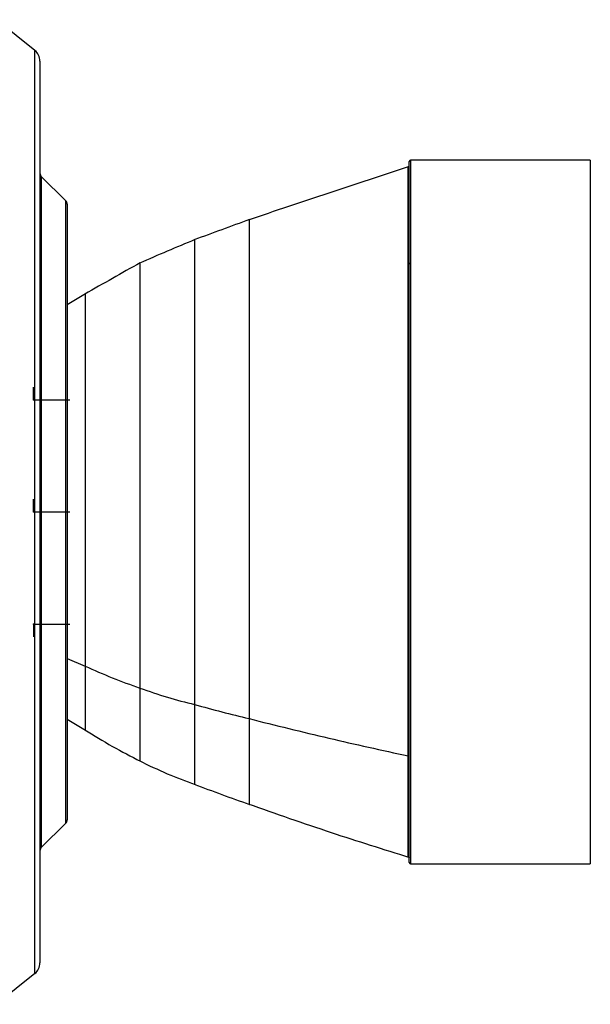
# Model space of a CAD drawing. Header units: millimetres. Extents: x -98 to 190, y -122 to 122.
# Tile 17 of 17: x 64 to 190, y -109 to 109. Entities that reach past the tile are written whole.
import ezdxf

# ---------------------------------------------------------------- set-up
doc = ezdxf.new("R2010")
doc.units = ezdxf.units.MM
doc.header["$PDSIZE"] = -1

msp = doc.modelspace()

# ---------------------------------------------------------------- linework, layer by layer
at = {"color": 7, "linetype": 'Continuous', "lineweight": 25}
for p, q in [((67.47, 101.9), (58.96, 108.71)), ((67.47, -101.9), (67.47, 101.9)), ((68.6, 99.56), (68.6, -99.56)), ((150.2, -77.4), (150.2, 77.4)), ((190.2, 77.7), (150.5, 77.7)), ((150.5, 77.7), (150.5, -77.7)), ((190.2, 77.7), (190.2, -77.7)), ((68.89, 74.1), (68.89, -74.1)), ((74.31, 68.69), (68.89, 74.1)), ((74.31, -68.69), (74.31, 68.69)), ((74.6, 67.98), (74.6, -67.98)), ((149.99, 60.57), (149.99, 63.94)), ((78.68, 48.18), (74.6, 45.76)), ((74.6, -32.36), (78.58, -34.03)), ((74.6, -45.75), (78.67, -48.17)), ((74.31, -68.69), (68.89, -74.1)), ((150.5, -77.7), (190.2, -77.7)), ((67.47, -101.9), (58.96, -108.71))]:
    msp.add_line(p, q, dxfattribs=at)
at = {"color": 7, "linetype": 'Continuous'}
for p, q in [((67.2, 24.75), (67.2, 27.59)), ((67.2, 24.75), (67.2, 27.59)), ((67.2, 24.75), (75.23, 24.75)), ((67.2, 24.75), (75.23, 24.75)), ((67.2, 0), (67.2, 2.84)), ((67.2, 0), (75.23, 0)), ((67.2, -24.75), (67.2, -27.59)), ((67.2, -24.75), (75.23, -24.75)), ((67.2, -24.75), (67.2, -27.59)), ((67.2, -24.75), (75.23, -24.75))]:
    msp.add_line(p, q, dxfattribs=at)
at = {"color": 7, "linetype": 'Continuous', "lineweight": 25}
for centre, radius, start, end in [((65.6, 99.56), 3, 0, 51.3402), ((150.5, 77.4), 0.3, 90, 180), ((69.6, 74.81), 1, 180, 225), ((73.6, 67.98), 1, 360, 45), ((149.94, 64.2), 0.261, 281.6604, 356.5088), ((150.46, 54.68), 0.268, 81.9505, 168.5782), ((73.6, -67.98), 1, 315, 0), ((69.6, -74.81), 1, 135, 180), ((150.5, -77.4), 0.3, 180, 270), ((65.6, -99.56), 3, 308.6598, 360)]:
    msp.add_arc(centre, radius, start, end, dxfattribs=at)
for points, knots in [([(150.21, 76.27), (144.27, 74.32), (132.39, 70.42), (120.52, 66.45), (114.59, 64.46)], [0, 0, 0, 0, 0.499613, 1, 1, 1, 1]), ([(149.99, 63.94), (149.99, 65.43), (149.99, 68.4), (149.99, 71.76), (149.99, 74.28), (149.99, 75.73), (149.99, 76.33), (149.99, 76.17), (149.99, 76.16)], [0, 0, 0, 0, 0.197553, 0.393872, 0.591483, 0.788985, 0.985309, 1, 1, 1, 1]), ([(114.88, 64.56), (112.85, 63.82), (108.78, 62.34), (104.71, 60.84), (102.68, 60.09)], [0, 0, 0, 0, 0.499672, 1, 1, 1, 1]), ([(114.8, 64.53), (114.8, 64.53), (114.8, 64.56), (114.8, 64.29), (114.8, 63.16), (114.8, 61.17), (114.8, 58.45), (114.8, 55.14), (114.8, 50.9), (114.8, 45.76), (114.8, 39.9), (114.8, 33.61), (114.8, 27.07), (114.8, 20.36), (114.8, 13.59), (114.8, 6.83), (114.8, 0.16), (114.8, -6.99), (114.8, -14.45), (114.8, -22.03), (114.8, -28.96), (114.8, -35.19), (114.8, -40.78), (114.8, -44.04), (114.8, -45.63)], [0, 0, 0, 0, 0.00001, 0.043017, 0.09084, 0.143579, 0.186433, 0.232242, 0.281122, 0.333345, 0.385172, 0.435254, 0.483848, 0.531085, 0.577128, 0.622064, 0.666049, 0.708732, 0.763123, 0.814956, 0.86441, 0.911669, 0.956821, 1, 1, 1, 1]), ([(102.84, 60.15), (100.8, 59.3), (96.7, 57.61), (92.63, 55.83), (90.59, 54.94)], [0, 0, 0, 0, 0.498342, 1, 1, 1, 1]), ([(102.76, 60.12), (102.76, 60.06), (102.76, 59.92), (102.76, 58.78), (102.76, 56.91), (102.77, 54.36), (102.77, 51.28), (102.77, 47.36), (102.77, 42.59), (102.77, 37.12), (102.77, 31.21), (102.77, 25.06), (102.77, 18.77), (102.78, 12.43), (102.78, 6.1), (102.78, -0.13), (102.78, -6.79), (102.78, -13.73), (102.78, -20.76), (102.78, -27.16), (102.78, -32.92), (102.78, -38.06), (102.78, -41.05), (102.78, -42.51)], [0, 0, 0, 0, 0.043939, 0.092309, 0.145223, 0.187976, 0.233472, 0.28183, 0.333316, 0.385613, 0.436096, 0.485031, 0.532556, 0.578819, 0.623926, 0.668018, 0.710724, 0.765046, 0.81671, 0.865898, 0.912772, 0.957433, 1, 1, 1, 1]), ([(149.99, -53.88), (149.99, -51.8), (149.99, -47.67), (149.99, -40.71), (149.99, -33.29), (149.99, -25.45), (149.99, -17.3), (149.99, -8.93), (149.99, -0.45), (149.99, 8.03), (149.99, 16.41), (149.99, 24.59), (149.99, 32.47), (149.99, 39.94), (149.99, 46.94), (149.99, 53.29), (149.99, 57.86), (149.99, 60.03), (149.99, 60.57)], [0, 0, 0, 0, 0.065493, 0.130758, 0.195733, 0.261204, 0.326491, 0.39146, 0.456906, 0.522219, 0.587185, 0.652613, 0.717946, 0.782914, 0.848317, 0.913678, 0.978645, 1, 1, 1, 1]), ([(90.74, 55.02), (88.7, 53.88), (84.61, 51.59), (80.55, 49.26), (78.52, 48.08)], [0, 0, 0, 0, 0.499207, 1, 1, 1, 1]), ([(90.67, 54.98), (90.67, 54.98), (90.67, 55.03), (90.67, 54.76), (90.67, 53.84), (90.67, 52.16), (90.67, 49.86), (90.67, 47.39), (90.67, 44.71), (90.67, 42), (90.67, 38.52), (90.67, 34.28), (90.67, 29.32), (90.67, 24.26), (90.67, 19.73), (90.67, 15.8), (90.67, 12.5), (90.67, 9.27), (90.67, 6.1), (90.67, 3.02), (90.67, -1.45), (90.67, -7.32), (90.67, -14.44), (90.67, -21.26), (90.67, -27.66), (90.67, -33.64), (90.67, -37.13), (90.67, -38.87)], [0, 0, 0, 0, 0.000012, 0.042229, 0.089586, 0.142168, 0.185114, 0.231182, 0.263692, 0.297732, 0.333369, 0.382519, 0.429233, 0.473746, 0.516168, 0.543355, 0.569683, 0.595162, 0.619824, 0.643706, 0.666756, 0.723484, 0.779392, 0.834784, 0.889869, 0.944847, 1, 1, 1, 1]), ([(78.6, 48.13), (78.6, 48.13), (78.6, 48.26), (78.6, 47.81), (78.6, 46.71), (78.6, 44.89), (78.6, 42.69), (78.59, 40.15), (78.59, 37.98), (78.59, 36.5), (78.59, 36.02), (78.59, 35.54), (78.59, 35.05), (78.59, 34.55), (78.59, 32.8), (78.59, 29.81), (78.59, 25.47), (78.58, 21.46), (78.58, 17.86), (78.58, 14.75), (78.58, 11.9), (78.58, 9.81), (78.58, 8.4), (78.58, 7.83), (78.58, 7.03), (78.58, 5.77), (78.58, 3.96), (78.58, 1.98), (78.58, 0.23), (78.58, -1.29), (78.58, -2.59), (78.58, -3.88), (78.58, -5.17), (78.57, -6.45), (78.57, -7.73), (78.57, -9.01), (78.57, -10.17), (78.57, -11.51), (78.57, -13.31), (78.57, -15.42), (78.57, -17.63), (78.57, -19.75), (78.57, -21.83), (78.57, -23.65), (78.57, -25.14), (78.57, -26.49), (78.57, -27.9), (78.57, -29.36), (78.57, -30.64), (78.57, -31.84), (78.57, -32.9), (78.57, -33.68), (78.58, -34.03)], [0, 0, 0, 0, 0.000018, 0.054348, 0.108846, 0.163708, 0.205243, 0.247264, 0.295038, 0.301385, 0.30775, 0.31413, 0.32052, 0.326918, 0.333321, 0.386177, 0.432443, 0.472739, 0.507302, 0.536365, 0.560039, 0.585576, 0.592885, 0.598021, 0.600986, 0.614237, 0.631715, 0.649181, 0.666641, 0.678048, 0.689456, 0.700868, 0.712286, 0.723709, 0.735139, 0.746579, 0.758029, 0.766437, 0.782853, 0.807335, 0.824875, 0.845078, 0.868, 0.885871, 0.89988, 0.913942, 0.928059, 0.945131, 0.962018, 0.971365, 0.986921, 1, 1, 1, 1]), ([(78.58, -34.03), (80.56, -34.91), (84.49, -36.65), (88.62, -38.14), (90.67, -38.87)], [0, 0, 0, 0, 0.505128, 1, 1, 1, 1]), ([(78.58, -34.03), (78.58, -35.16), (78.58, -37.39), (78.58, -40.24), (78.58, -42.68), (78.58, -44.88), (78.58, -46.67), (78.58, -47.89), (78.58, -48.04), (78.58, -48.12)], [0, 0, 0, 0, 0.130354, 0.25819, 0.384272, 0.508896, 0.673513, 0.837019, 1, 1, 1, 1]), ([(90.67, -38.87), (92.68, -39.58), (96.61, -40.96), (100.75, -42), (102.78, -42.51)], [0, 0, 0, 0, 0.5104514, 1, 1, 1, 1]), ([(90.67, -38.87), (90.67, -40.49), (90.67, -43.71), (90.67, -47.65), (90.67, -50.31), (90.67, -52.01), (90.67, -53.08), (90.67, -53.91), (90.67, -54.53), (90.67, -54.86), (90.67, -55.04), (90.67, -54.97), (90.67, -54.97)], [0, 0, 0, 0, 0.1646946, 0.3291707, 0.4942647, 0.5772601, 0.6606592, 0.7445128, 0.8289025, 0.9140524, 0.9999169, 1, 1, 1, 1]), ([(102.78, -42.51), (104.78, -43.06), (108.76, -44.15), (112.79, -45.14), (114.8, -45.63)], [0, 0, 0, 0, 0.502258, 1, 1, 1, 1]), ([(102.78, -42.51), (102.78, -43.89), (102.78, -46.72), (102.78, -50.44), (102.78, -53.79), (102.78, -56.57), (102.78, -58.71), (102.78, -59.81), (102.78, -60.22), (102.78, -60.12), (102.78, -60.11)], [0, 0, 0, 0, 0.127693, 0.261665, 0.402279, 0.549833, 0.704817, 0.867773, 0.995884, 1, 1, 1, 1]), ([(114.8, -45.63), (120.65, -47.09), (132.31, -50), (144.12, -52.59), (149.99, -53.88)], [0, 0, 0, 0, 0.502586, 1, 1, 1, 1]), ([(114.8, -45.63), (114.8, -47.13), (114.8, -50.2), (114.8, -54.23), (114.8, -57.83), (114.8, -60.82), (114.8, -63.05), (114.8, -64.33), (114.8, -64.47), (114.8, -64.53)], [0, 0, 0, 0, 0.129537, 0.264993, 0.406769, 0.555131, 0.710631, 0.873802, 1, 1, 1, 1]), ([(78.49, -48.07), (80.52, -49.32), (84.53, -51.81), (88.73, -53.97), (90.81, -55.04)], [0, 0, 0, 0, 0.5046073, 1, 1, 1, 1]), ([(149.99, -76.16), (149.99, -76.09), (149.99, -75.95), (149.99, -74.52), (149.99, -72.18), (149.99, -68.9), (149.99, -64.72), (149.99, -59.77), (149.99, -55.84), (149.99, -53.88)], [0, 0, 0, 0, 0.1341944, 0.2789934, 0.4233809, 0.5670924, 0.7119215, 0.8562786, 1, 1, 1, 1]), ([(90.52, -54.9), (92.58, -55.9), (96.61, -57.87), (100.82, -59.41), (102.89, -60.16)], [0, 0, 0, 0, 0.509182, 1, 1, 1, 1]), ([(102.66, -60.08), (104.7, -60.86), (108.76, -62.41), (112.86, -63.85), (114.9, -64.57)], [0, 0, 0, 0, 0.501951, 1, 1, 1, 1]), ([(114.56, -64.44), (120.68, -66.59), (132.5, -70.73), (144.46, -74.46), (150.22, -76.27)], [0, 0, 0, 0, 0.5178352, 1, 1, 1, 1])]:
    msp.add_open_spline(points, degree=3, knots=knots, dxfattribs=at)
at = {"color": 7, "linetype": 'Continuous'}
for p in [(67.2, 24.75), (67.2, 24.75), (67.2, 0), (67.2, -24.75), (67.2, -24.75)]:
    msp.add_point(p, dxfattribs=at)

doc.saveas('drawing.dxf')
